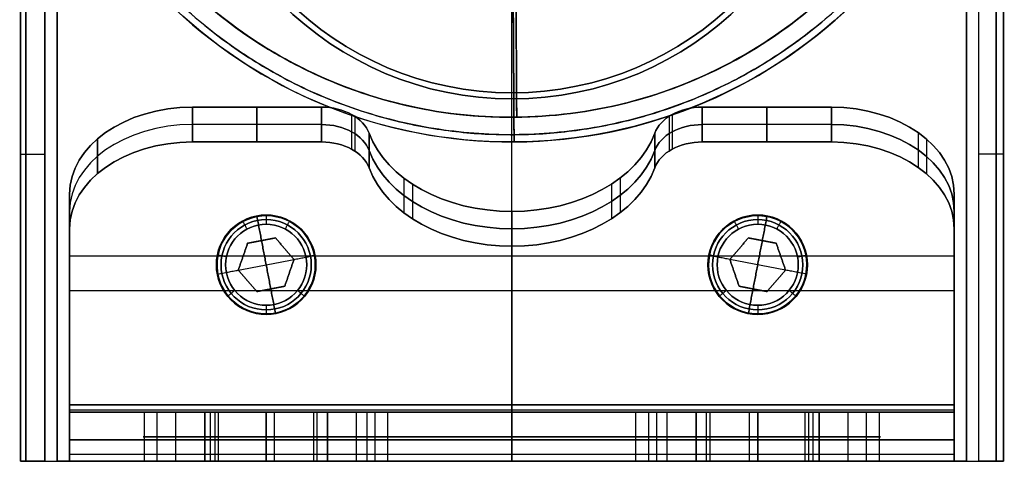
# Model space of a CAD drawing. Header units: millimetres. Extents: x -130 to 129, y 0 to 422.
# Tile 1 of 256: x -20 to 20, y 0 to 18. Entities that reach past the tile are written whole.
import ezdxf

# ---------------------------------------------------------------- set-up
doc = ezdxf.new("R2010")
doc.units = ezdxf.units.MM
doc.layers.add('Capa 01', color=7, linetype='Continuous')
doc.layers.add('NEGRO', color=7, linetype='Continuous', true_color=0x363535)
doc.layers.add('SUJECIÓN', color=7, linetype='Continuous', true_color=0xdadada)

# ---------------------------------------------------------------- blocks, each defined once
blk = doc.blocks.new('DOME 29912')
at = {"layer": 'NEGRO', "extrusion": (0, 0, -1)}
for centre, radius, start, end in [((0, 28, -100), 13.25, 270, 90), ((0, 28, -100), 13.25, 90, 270), ((0.029, 33, -102), 20, 269.6669, 359.6669), ((0.029, 33, -110), 20, 269.6669, 359.6669), ((0.029, 33, -111), 19, 179.6669, 359.6669), ((0.029, 33, -110), 20, 179.6669, 269.6669), ((0, 28, -101), 13, 180.0004, 0.0004), ((0, 28, -100.25), 13, 180.0004, 0.0004), ((10, 8, -100), 2.025, 270, 90), ((10, 8), 2, 79.1486, 259.1486), ((10, 8, -100), 2.025, 90, 270), ((-10, 8), 2, 280.8514, 100.8514), ((-10, 8, -100), 2.025, 270, 90), ((-10, 8, -100), 2.025, 90, 270), ((10, 8), 2, 259.1486, 79.1486), ((10, 8, -0.188), 1.837, 270, 90), ((10, 8, -3), 1.65, 270, 90), ((10, 8, -0.375), 1.65, 270, 90), ((10, 8, -1.688), 1.65, 270, 90), ((10, 8, -0.188), 1.837, 90, 270), ((10, 8, -3), 1.65, 90, 270), ((10, 8, -0.375), 1.65, 90, 270), ((10, 8, -1.688), 1.65, 90, 270), ((-10, 8, -0.188), 1.837, 270, 90), ((-10, 8, -3), 1.65, 270, 90), ((-10, 8, -1.688), 1.65, 270, 90), ((-10, 8, -0.375), 1.65, 270, 90), ((-10, 8), 2, 100.8514, 280.8514), ((-10, 8, -0.188), 1.837, 90, 270), ((-10, 8, -0.375), 1.65, 90, 270), ((-10, 8, -3), 1.65, 90, 270), ((-10, 8, -1.688), 1.65, 90, 270)]:
    blk.add_arc(centre, radius, start, end, dxfattribs=at)
at = {"layer": 'NEGRO'}
for centre, radius, start, end in [((0, 28, 99.5), 13.25, 90, 270), ((0, 28, 99.75), 13.25, 90, 270), ((0, 28, 99.5), 13.25, 270, 90), ((0, 28, 99.75), 13.25, 270, 90), ((-0.029, 33, 106), 20, 180.3331, 270.3331), ((-0.029, 33, 101), 19, 180.3331, 270.3331), ((-0.029, 33, 101), 19, 270.3331, 0.3331), ((-0.029, 33, 102), 20, 270.3331, 0.3331), ((-0.029, 33, 106), 20, 270.3331, 0.3331), ((0, 28, 99.5), 13, 179.9996, 359.9996), ((-10, 8), 2.025, 90, 270), ((-10, 8), 2.025, 270, 90), ((10, 8), 2.025, 90, 270), ((10, 8), 2.025, 270, 90), ((-10, 8, 100), 2, 100.8514, 280.8514), ((-10, 8, 99.812), 1.837, 90, 270), ((-10, 8, 99.625), 1.65, 90, 270), ((-10, 8, 97), 1.65, 90, 270), ((-10, 8, 98.312), 1.65, 90, 270), ((-10, 8, 100), 2, 280.8514, 100.8514), ((-10, 8, 99.812), 1.837, 270, 90), ((-10, 8, 97), 1.65, 270, 90), ((-10, 8, 99.625), 1.65, 270, 90), ((-10, 8, 98.312), 1.65, 270, 90), ((10, 8, 100), 2, 79.1486, 259.1486), ((10, 8, 99.812), 1.837, 90, 270), ((10, 8, 97), 1.65, 90, 270), ((10, 8, 99.625), 1.65, 90, 270), ((10, 8, 98.312), 1.65, 90, 270), ((10, 8, 100), 2, 259.1486, 79.1486), ((10, 8, 99.812), 1.837, 270, 90), ((10, 8, 97), 1.65, 270, 90), ((10, 8, 99.625), 1.65, 270, 90), ((10, 8, 98.312), 1.65, 270, 90)]:
    blk.add_arc(centre, radius, start, end, dxfattribs=at)
at = {"layer": 'NEGRO', "extrusion": (-0.999983, -0.005814, -1.86929e-27)}
blk.add_arc((-14, 102, -0.163), 1, 270, 0, dxfattribs=at)
at = {"layer": 'NEGRO', "extrusion": (0, -1, 0)}
for centre, start, end in [((-19, 1, -12.5), 180, 270), ((19, 99, -12.5), 0, 90)]:
    blk.add_arc(centre, 1, start, end, dxfattribs=at)
at = {"layer": 'NEGRO', "extrusion": (0, 1, 0)}
for centre, start, end in [((19, 99, 12.5), 360, 90), ((-19, 1, 12.5), 180, 270), ((19, 1), 270, 0), ((19, 99), 0, 90), ((-19, 1), 180, 270), ((-19, 99), 90, 180)]:
    blk.add_arc(centre, 1, start, end, dxfattribs=at)
at = {"layer": 'NEGRO'}
for points in [[(0.081, 14, 111), (-0.68, 144.898, 111)], [(0.195, 14.007, 110), (-0.555, 142.999, 110)], [(0, 0), (0, 43.5)], [(0, 0, 3), (0, 43.5, 3)], [(-20, 0, 99), (-20, 25, 99)], [(-20, 25, 1), (-20, 0, 1)], [(-20, 0, 50), (-20, 25, 50)], [(-19.773, 25, 0.366), (-19.773, 0, 0.366)], [(-19.773, 0, 99.634), (-19.773, 25, 99.634)], [(-19, 25), (-19, 0)], [(-19, 0, 100), (-19, 25, 100)], [(-18.5, 0, 100), (-18.5, 25, 100)], [(-18.5, 25), (-18.5, 0)], [(-18.5, 0, 50), (-18.5, 25, 50)], [(-18.5, 0, 97), (-18.5, 25, 97)], [(-18.5, 0, 100), (-18.5, 25, 100)], [(-18.5, 0, 98.5), (-18.5, 25, 98.5)], [(-18.5, 25, 3), (-18.5, 0, 3)], [(-18.5, 25), (-18.5, 0)], [(-18.5, 25, 1.5), (-18.5, 0, 1.5)], [(18.5, 0, 100), (18.5, 25, 100)], [(18.5, 25), (18.5, 0)], [(18.5, 0, 50), (18.5, 25, 50)], [(18.5, 25, 97), (18.5, 0, 97)], [(18.5, 25, 100), (18.5, 0, 100)], [(18.5, 25, 98.5), (18.5, 0, 98.5)], [(18.5, 0, 3), (18.5, 25, 3)], [(18.5, 0), (18.5, 25)], [(18.5, 0, 1.5), (18.5, 25, 1.5)], [(19, 0), (19, 25)], [(19, 0, 100), (19, 25, 100)], [(19.707, 0, 0.293), (19.707, 25, 0.293)], [(19.707, 25, 99.707), (19.707, 0, 99.707)], [(20, 0, 99), (20, 25, 99)], [(20, 25, 1), (20, 0, 1)], [(20, 0, 50), (20, 25, 50)], [(0.137, 24.002, 102), (0.195, 14.007, 102)], [(0.035, 22, 101), (0.081, 14, 101)], [(0, 15, 101), (0, 21.5, 101)], [(0, 15, 99.5), (0, 20.5, 99.5)], [(0, 0, 97), (0, 20.4, 97)], [(0, 14.75, 99.5), (0, 19.4, 99.5)], [(-11.375, 17.76, 110), (-11.375, 17.76, 102)], [(-8.247, 17.951, 101), (-8.247, 17.951, 99.5)], [(-6.246, 16.315, 99.5), (-6.246, 16.315, 100)], [(6.246, 16.315, 99.5), (6.246, 16.315, 100)], [(2.536, 15.25, 101), (2.536, 15.25, 99.5)], [(5.53, 14.831, 110), (5.53, 14.831, 102)], [(0, 14.75, 100), (0, 14.75, 99.5)], [(0, 0, 100), (0, 14.75, 100)], [(-3.624, 14.343, 110), (-3.624, 14.343, 102)], [(0.087, 13, 102), (0.087, 13, 110)], [(-20, 12.5, 1), (-20, 12.5, 99)], [(-18.5, 12.5), (-18.5, 12.5, 100)], [(-18.5, 12.5, 97), (-18.5, 12.5, 100)], [(-18.5, 12.5, 3), (-18.5, 12.5)], [(18.5, 12.5), (18.5, 12.5, 100)], [(18.5, 12.5, 97), (18.5, 12.5, 100)], [(18.5, 12.5, 3), (18.5, 12.5)], [(20, 12.5, 1), (20, 12.5, 99)], [(-10, 10.025, 100), (-10, 9.65, 99.625)], [(-10, 10.025), (-10, 9.65, 0.375)], [(10, 10.025, 100), (10, 9.65, 99.625)], [(10, 10.025), (10, 9.65, 0.375)], [(-10.778, 9.455, 99.625), (-10.955, 9.786, 100)], [(-10.778, 9.455, 0.375), (-10.955, 9.786)], [(-10.188, 8.982), (-10.377, 9.964)], [(-10.377, 9.964, 100), (-10.188, 8.982, 100)], [(-10, 9.65, 99.625), (-10, 9.65, 97)], [(-10, 9.65, 0.375), (-10, 9.65, 3)], [(-9.222, 9.455, 99.625), (-9.045, 9.786, 100)], [(-9.222, 9.455, 0.375), (-9.045, 9.786)], [(9.222, 9.455, 99.625), (9.045, 9.786, 100)], [(9.222, 9.455, 0.375), (9.045, 9.786)], [(10, 9.65, 99.625), (10, 9.65, 97)], [(10, 9.65, 0.375), (10, 9.65, 3)], [(10.188, 8.982, 100), (10.377, 9.964, 100)], [(10.377, 9.964), (10.188, 8.982)], [(10.778, 9.455, 99.625), (10.955, 9.786, 100)], [(10.778, 9.455, 0.375), (10.955, 9.786)], [(-10.778, 9.455, 97), (-10.778, 9.455, 99.625)], [(-10.778, 9.455, 3), (-10.778, 9.455, 0.375)], [(-9.222, 9.455, 97), (-9.222, 9.455, 99.625)], [(-9.222, 9.455, 3), (-9.222, 9.455, 0.375)], [(9.222, 9.455, 97), (9.222, 9.455, 99.625)], [(9.222, 9.455, 3), (9.222, 9.455, 0.375)], [(10.778, 9.455, 97), (10.778, 9.455, 99.625)], [(10.778, 9.455, 3), (10.778, 9.455, 0.375)], [(-10.755, 8.873), (-11.134, 7.783)], [(-11.134, 7.783, 1.5), (-10.755, 8.873, 1.5)], [(-10.755, 8.873, 0.75), (-11.134, 7.783, 0.75)], [(-11.134, 7.783, 100), (-10.755, 8.873, 100)], [(-10.755, 8.873, 98.5), (-11.134, 7.783, 98.5)], [(-11.134, 7.783, 99.25), (-10.755, 8.873, 99.25)], [(-9.621, 9.091), (-10.755, 8.873)], [(-10.755, 8.873, 1.5), (-9.621, 9.091, 1.5)], [(-9.621, 9.091, 0.75), (-10.755, 8.873, 0.75)], [(-10.755, 8.873, 100), (-9.621, 9.091, 100)], [(-9.621, 9.091, 98.5), (-10.755, 8.873, 98.5)], [(-10.755, 8.873, 99.25), (-9.621, 9.091, 99.25)], [(-10.755, 8.873), (-10.755, 8.873, 1.5)], [(-10.755, 8.873, 100), (-10.755, 8.873, 98.5)], [(-10.188, 8.982), (-10.188, 8.982, 1.5)], [(-9.812, 7.018, 1.5), (-10.188, 8.982, 1.5)], [(-10.188, 8.982, 100), (-10.188, 8.982, 98.5)], [(-10.188, 8.982, 98.5), (-9.812, 7.018, 98.5)], [(-8.866, 8.217), (-9.621, 9.091)], [(-9.621, 9.091), (-9.621, 9.091, 1.5)], [(-9.621, 9.091, 1.5), (-8.866, 8.217, 1.5)], [(-8.866, 8.217, 0.75), (-9.621, 9.091, 0.75)], [(-9.621, 9.091, 100), (-9.621, 9.091, 98.5)], [(-9.621, 9.091, 100), (-8.866, 8.217, 100)], [(-8.866, 8.217, 98.5), (-9.621, 9.091, 98.5)], [(-9.621, 9.091, 99.25), (-8.866, 8.217, 99.25)], [(8.866, 8.217, 100), (9.621, 9.091, 100)], [(9.621, 9.091, 98.5), (8.866, 8.217, 98.5)], [(8.866, 8.217, 99.25), (9.621, 9.091, 99.25)], [(9.621, 9.091), (8.866, 8.217)], [(8.866, 8.217, 1.5), (9.621, 9.091, 1.5)], [(9.621, 9.091, 0.75), (8.866, 8.217, 0.75)], [(9.621, 9.091, 100), (9.621, 9.091, 98.5)], [(9.621, 9.091, 100), (10.755, 8.873, 100)], [(10.755, 8.873, 98.5), (9.621, 9.091, 98.5)], [(9.621, 9.091, 99.25), (10.755, 8.873, 99.25)], [(10.755, 8.873), (9.621, 9.091)], [(9.621, 9.091), (9.621, 9.091, 1.5)], [(9.621, 9.091, 1.5), (10.755, 8.873, 1.5)], [(10.755, 8.873, 0.75), (9.621, 9.091, 0.75)], [(9.812, 7.018, 98.5), (10.188, 8.982, 98.5)], [(10.188, 8.982, 1.5), (9.812, 7.018, 1.5)], [(10.188, 8.982, 100), (10.188, 8.982, 98.5)], [(10.188, 8.982), (10.188, 8.982, 1.5)], [(10.755, 8.873, 100), (10.755, 8.873, 98.5)], [(10.755, 8.873, 100), (11.134, 7.783, 100)], [(11.134, 7.783, 98.5), (10.755, 8.873, 98.5)], [(10.755, 8.873, 99.25), (11.134, 7.783, 99.25)], [(11.134, 7.783), (10.755, 8.873)], [(10.755, 8.873), (10.755, 8.873, 1.5)], [(10.755, 8.873, 1.5), (11.134, 7.783, 1.5)], [(11.134, 7.783, 0.75), (10.755, 8.873, 0.75)], [(-9.244, 8.654), (-9.244, 8.654, 1.5)], [(-9.244, 8.654, 100), (-9.244, 8.654, 98.5)], [(9.244, 8.654, 100), (9.244, 8.654, 98.5)], [(9.244, 8.654), (9.244, 8.654, 1.5)], [(-11.618, 8.322, 99.625), (-11.986, 8.395, 100)], [(-11.618, 8.322, 0.375), (-11.986, 8.395)], [(-11.618, 8.322, 97), (-11.618, 8.322, 99.625)], [(-11.618, 8.322, 3), (-11.618, 8.322, 0.375)], [(-11.134, 7.783, 1.5), (-8.866, 8.217, 1.5)], [(-11.134, 7.783, 98.5), (-8.866, 8.217, 98.5)], [(-10.945, 8.328), (-10.945, 8.328, 1.5)], [(-10.945, 8.328, 100), (-10.945, 8.328, 98.5)], [(-9.245, 7.127), (-8.866, 8.217)], [(-8.866, 8.217, 1.5), (-9.245, 7.127, 1.5)], [(-9.245, 7.127, 0.75), (-8.866, 8.217, 0.75)], [(-8.866, 8.217, 100), (-9.245, 7.127, 100)], [(-9.245, 7.127, 98.5), (-8.866, 8.217, 98.5)], [(-8.866, 8.217, 99.25), (-9.245, 7.127, 99.25)], [(-8.866, 8.217), (-8.036, 8.377)], [(-8.866, 8.217, 100), (-8.036, 8.377, 100)], [(-8.866, 8.217, 1.5), (-8.866, 8.217)], [(-8.866, 8.217, 98.5), (-8.866, 8.217, 100)], [(-8.382, 8.322, 99.625), (-8.014, 8.395, 100)], [(-8.382, 8.322, 0.375), (-8.014, 8.395)], [(-8.382, 8.322, 97), (-8.382, 8.322, 99.625)], [(-8.382, 8.322, 3), (-8.382, 8.322, 0.375)], [(8.382, 8.322, 99.625), (8.014, 8.395, 100)], [(8.382, 8.322, 0.375), (8.014, 8.395)], [(8.866, 8.217, 100), (8.036, 8.377, 100)], [(8.866, 8.217), (8.036, 8.377)], [(8.382, 8.322, 97), (8.382, 8.322, 99.625)], [(8.382, 8.322, 3), (8.382, 8.322, 0.375)], [(8.866, 8.217, 98.5), (8.866, 8.217, 100)], [(9.245, 7.127, 100), (8.866, 8.217, 100)], [(8.866, 8.217, 98.5), (9.245, 7.127, 98.5)], [(9.245, 7.127, 99.25), (8.866, 8.217, 99.25)], [(11.134, 7.783, 98.5), (8.866, 8.217, 98.5)], [(8.866, 8.217), (9.245, 7.127)], [(9.245, 7.127, 1.5), (8.866, 8.217, 1.5)], [(8.866, 8.217, 1.5), (8.866, 8.217)], [(8.866, 8.217, 0.75), (9.245, 7.127, 0.75)], [(11.134, 7.783, 1.5), (8.866, 8.217, 1.5)], [(10.945, 8.328, 100), (10.945, 8.328, 98.5)], [(10.945, 8.328), (10.945, 8.328, 1.5)], [(11.618, 8.322, 99.625), (11.986, 8.395, 100)], [(11.618, 8.322, 0.375), (11.986, 8.395)], [(11.618, 8.322, 97), (11.618, 8.322, 99.625)], [(11.618, 8.322, 3), (11.618, 8.322, 0.375)], [(-11.964, 7.623), (-11.134, 7.783)], [(-11.964, 7.623, 100), (-11.134, 7.783, 100)], [(-11.134, 7.783), (-11.134, 7.783, 1.5)], [(-11.134, 7.783), (-10.379, 6.909)], [(-10.379, 6.909, 1.5), (-11.134, 7.783, 1.5)], [(-11.134, 7.783, 0.75), (-10.379, 6.909, 0.75)], [(-10.379, 6.909, 100), (-11.134, 7.783, 100)], [(-11.134, 7.783, 100), (-11.134, 7.783, 98.5)], [(-11.134, 7.783, 98.5), (-10.379, 6.909, 98.5)], [(-10.379, 6.909, 99.25), (-11.134, 7.783, 99.25)], [(-9.055, 7.672), (-9.055, 7.672, 1.5)], [(-9.055, 7.672, 100), (-9.055, 7.672, 98.5)], [(9.055, 7.672, 100), (9.055, 7.672, 98.5)], [(9.055, 7.672), (9.055, 7.672, 1.5)], [(11.134, 7.783, 100), (10.379, 6.909, 100)], [(10.379, 6.909, 98.5), (11.134, 7.783, 98.5)], [(11.134, 7.783, 99.25), (10.379, 6.909, 99.25)], [(10.379, 6.909), (11.134, 7.783)], [(11.134, 7.783, 1.5), (10.379, 6.909, 1.5)], [(10.379, 6.909, 0.75), (11.134, 7.783, 0.75)], [(11.134, 7.783, 100), (11.134, 7.783, 98.5)], [(11.964, 7.623, 100), (11.134, 7.783, 100)], [(11.134, 7.783), (11.134, 7.783, 1.5)], [(11.964, 7.623), (11.134, 7.783)], [(-10.756, 7.346), (-10.756, 7.346, 1.5)], [(-10.756, 7.346, 100), (-10.756, 7.346, 98.5)], [(10.756, 7.346, 100), (10.756, 7.346, 98.5)], [(10.756, 7.346), (10.756, 7.346, 1.5)], [(-11.275, 6.953, 99.625), (-11.565, 6.715, 100)], [(-11.275, 6.953, 0.375), (-11.565, 6.715)], [(-11.275, 6.953, 97), (-11.275, 6.953, 99.625)], [(-11.275, 6.953, 3), (-11.275, 6.953, 0.375)], [(-10.379, 6.909), (-9.245, 7.127)], [(-9.245, 7.127, 1.5), (-10.379, 6.909, 1.5)], [(-10.379, 6.909, 0.75), (-9.245, 7.127, 0.75)], [(-9.245, 7.127, 100), (-10.379, 6.909, 100)], [(-10.379, 6.909, 98.5), (-9.245, 7.127, 98.5)], [(-9.245, 7.127, 99.25), (-10.379, 6.909, 99.25)], [(-10.379, 6.909), (-10.379, 6.909, 1.5)], [(-10.379, 6.909, 100), (-10.379, 6.909, 98.5)], [(-9.623, 6.036), (-9.812, 7.018)], [(-9.812, 7.018), (-9.812, 7.018, 1.5)], [(-9.812, 7.018, 100), (-9.623, 6.036, 100)], [(-9.812, 7.018, 100), (-9.812, 7.018, 98.5)], [(-9.245, 7.127), (-9.245, 7.127, 1.5)], [(-9.245, 7.127, 100), (-9.245, 7.127, 98.5)], [(-8.725, 6.953, 97), (-8.725, 6.953, 99.625)], [(-8.725, 6.953, 99.625), (-8.435, 6.715, 100)], [(-8.725, 6.953, 0.375), (-8.435, 6.715)], [(-8.725, 6.953, 3), (-8.725, 6.953, 0.375)], [(8.725, 6.953, 99.625), (8.435, 6.715, 100)], [(8.725, 6.953, 0.375), (8.435, 6.715)], [(8.725, 6.953, 97), (8.725, 6.953, 99.625)], [(8.725, 6.953, 3), (8.725, 6.953, 0.375)], [(10.379, 6.909, 100), (9.245, 7.127, 100)], [(9.245, 7.127, 100), (9.245, 7.127, 98.5)], [(9.245, 7.127, 98.5), (10.379, 6.909, 98.5)], [(10.379, 6.909, 99.25), (9.245, 7.127, 99.25)], [(9.245, 7.127), (9.245, 7.127, 1.5)], [(9.245, 7.127), (10.379, 6.909)], [(10.379, 6.909, 1.5), (9.245, 7.127, 1.5)], [(9.245, 7.127, 0.75), (10.379, 6.909, 0.75)], [(9.623, 6.036, 100), (9.812, 7.018, 100)], [(9.812, 7.018), (9.623, 6.036)], [(9.812, 7.018, 100), (9.812, 7.018, 98.5)], [(9.812, 7.018), (9.812, 7.018, 1.5)], [(10.379, 6.909, 100), (10.379, 6.909, 98.5)], [(10.379, 6.909), (10.379, 6.909, 1.5)], [(11.275, 6.953, 97), (11.275, 6.953, 99.625)], [(11.275, 6.953, 99.625), (11.565, 6.715, 100)], [(11.275, 6.953, 0.375), (11.565, 6.715)], [(11.275, 6.953, 3), (11.275, 6.953, 0.375)], [(-10, 6.35, 97), (-10, 6.35, 99.625)], [(-10, 6.35, 99.625), (-10, 5.975, 100)], [(-10, 6.35, 3), (-10, 6.35, 0.375)], [(-10, 6.35, 0.375), (-10, 5.975)], [(10, 6.35, 97), (10, 6.35, 99.625)], [(10, 6.35, 99.625), (10, 5.975, 100)], [(10, 6.35, 3), (10, 6.35, 0.375)], [(10, 6.35, 0.375), (10, 5.975)], [(-20, 0, 1), (-20, 0, 99)], [(-20, 0, 50), (-18.5, 0, 50)], [(-19.25, 0, 0.032), (-19.25, 0, 99.968)], [(-19, 0, 100), (-18.5, 0, 100)], [(-19, 0), (-18.5, 0)], [(-18.5, 0, 100), (-18.5, 0, 97)], [(-18.5, 0, 97), (-18.5, 0, 3)], [(-18.5, 0, 3), (-18.5, 0)], [(18.5, 0, 97), (-18.5, 0, 97)], [(-18.5, 0, 97), (-18.5, 0, 100)], [(-18.5, 0, 100), (18.5, 0, 100)], [(18.5, 0, 98.5), (-18.5, 0, 98.5)], [(-18.5, 0, 3), (18.5, 0, 3)], [(18.5, 0), (-18.5, 0)], [(-18.5, 0), (-18.5, 0, 3)], [(-18.5, 0, 1.5), (18.5, 0, 1.5)], [(0, 0, 97), (0, 0, 100)], [(0, 0, 3), (0, 0)], [(18.5, 0, 100), (19, 0, 100)], [(18.5, 0), (19, 0)], [(18.5, 0), (18.5, 0, 3)], [(18.5, 0, 3), (18.5, 0, 97)], [(18.5, 0, 97), (18.5, 0, 100)], [(18.5, 0, 50), (20, 0, 50)], [(18.5, 0, 100), (18.5, 0, 97)], [(18.5, 0, 3), (18.5, 0)], [(19.25, 0, 0.032), (19.25, 0, 99.968)], [(20, 0, 1), (20, 0, 99)]]:
    blk.add_open_spline(points, degree=1, dxfattribs=at)
for points, weights in [([(19.678, 33.115, 110.707), (19.907, -6.299, 110.707), (-19.507, -6.528, 110.707), (-19.736, 32.885, 110.707)], [0.816490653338, 0.272163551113, 0.272163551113, 0.816490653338]), ([(-19.736, 32.885, 101.293), (-19.669, 21.341, 101.293), (-11.458, 13.226, 101.293), (0.086, 13.293, 101.293)], [0.816490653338, 0.65706093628, 0.65706093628, 0.816490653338]), ([(0.086, 13.293, 101.293), (11.629, 13.36, 101.293), (19.745, 21.571, 101.293), (19.678, 33.115, 101.293)], [0.816490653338, 0.65706093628, 0.65706093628, 0.816490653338]), ([(0.087, 13, 110), (0.087, 13, 110.586), (0.085, 13.414, 111), (0.081, 14, 111)], [0.478289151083, 0.384897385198, 0.384897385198, 0.478289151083])]:
    blk.add_rational_spline(points, weights, degree=3, dxfattribs=at)
for points, knots in [([(-19.025, 32.889, 102), (-19.021, 32.498, 102), (-19.007, 32.112, 102), (-18.956, 31.351, 102), (-18.913, 30.895, 102), (-18.799, 30.033, 102), (-18.728, 29.607, 102), (-18.599, 28.976, 102), (-18.552, 28.764, 102), (-18.44, 28.298, 102), (-18.258, 27.603, 102), (-18.037, 26.921, 102), (-17.791, 26.248, 102), (-17.709, 26.035, 102), (-17.51, 25.549, 102), (-17.196, 24.826, 102), (-16.778, 24.007, 102), (-16.448, 23.438, 102), (-16.314, 23.211, 102), (-16.252, 23.109, 102), (-16.023, 22.74, 102), (-15.865, 22.498, 102), (-15.05, 21.308, 102), (-14.33, 20.432, 102), (-12.59, 18.692, 102), (-11.616, 17.882, 102), (-8.283, 15.685, 102), (-5.616, 14.597, 102), (0.238, 13.779, 102), (3.366, 14.059, 102), (7.656, 15.56, 102), (9.008, 16.228, 102), (11.521, 17.846, 102), (12.629, 18.757, 102), (14.636, 20.834, 102), (15.455, 21.912, 102), (16.861, 24.201, 102), (17.391, 25.312, 102), (18.257, 27.687, 102), (18.528, 28.759, 102), (18.763, 30.173, 102), (18.805, 30.474, 102), (18.868, 31.004, 102), (18.894, 31.27, 102), (18.956, 32.068, 102), (18.974, 32.606, 102), (18.971, 33.11, 102)], [0, 0, 0, 0, 0.03125, 0.03125, 0.0625, 0.0625, 0.09375, 0.09375, 0.109375, 0.109375, 0.125, 0.15625, 0.15625, 0.171875, 0.171875, 0.1875, 0.21875, 0.226563, 0.226563, 0.234375, 0.234375, 0.25, 0.25, 0.3125, 0.3125, 0.375, 0.375, 0.5, 0.5, 0.625, 0.625, 0.6875, 0.6875, 0.75, 0.75, 0.8125, 0.8125, 0.875, 0.875, 0.9375, 0.9375, 0.953125, 0.953125, 0.96875, 0.96875, 1, 1, 1, 1]), ([(-19.025, 32.889, 102), (-19.013, 31.651, 102), (-18.892, 30.298, 102), (-18.173, 27.061, 102), (-17.462, 25.117, 102), (-15.138, 21.262, 102), (-13.515, 19.353, 102), (-9.236, 16.167, 102), (-6.577, 14.912, 102), (-0.67, 13.774, 102), (2.543, 13.918, 102), (8.516, 15.745, 102), (11.224, 17.411, 102), (15.408, 21.54, 102), (16.876, 23.963, 102), (18.655, 28.718, 102), (18.983, 31.021, 102), (18.971, 33.11, 102)], [0.0270628, 0.0270628, 0.0270628, 0.0270628, 0.12292, 0.12292, 0.24584, 0.24584, 0.3687601, 0.3687601, 0.4916801, 0.4916801, 0.6146001, 0.6146001, 0.7375201, 0.7375201, 0.8604402, 0.8604402, 0.9833602, 0.9833602, 0.9833602, 0.9833602]), ([(18.971, 33.11, 110), (18.983, 31.021, 110), (18.655, 28.718, 110), (16.876, 23.963, 110), (15.408, 21.54, 110), (11.224, 17.411, 110), (8.516, 15.745, 110), (2.543, 13.918, 110), (-0.67, 13.774, 110), (-6.577, 14.912, 110), (-9.236, 16.167, 110), (-13.515, 19.353, 110), (-15.139, 21.262, 110), (-17.463, 25.117, 110), (-18.173, 27.061, 110), (-18.892, 30.298, 110), (-19.013, 31.651, 110), (-19.025, 32.889, 110)], [-0.9833602, -0.9833602, -0.9833602, -0.9833602, -0.8604402, -0.8604402, -0.7375201, -0.7375201, -0.6146001, -0.6146001, -0.4916801, -0.4916801, -0.3687601, -0.3687601, -0.24584, -0.24584, -0.12292, -0.12292, -0.0270628, -0.0270628, -0.0270628, -0.0270628]), ([(-19.025, 32.889, 106), (-19.013, 31.651, 106), (-18.892, 30.298, 106), (-18.173, 27.061, 106), (-17.463, 25.117, 106), (-15.139, 21.262, 106), (-13.515, 19.353, 106), (-9.236, 16.167, 106), (-6.577, 14.912, 106), (-0.67, 13.774, 106), (2.543, 13.918, 106), (8.516, 15.745, 106), (11.224, 17.411, 106), (15.408, 21.54, 106), (16.876, 23.963, 106), (18.655, 28.718, 106), (18.983, 31.021, 106), (18.971, 33.11, 106)], [0.0270628, 0.0270628, 0.0270628, 0.0270628, 0.12292, 0.12292, 0.24584, 0.24584, 0.3687601, 0.3687601, 0.4916801, 0.4916801, 0.6146001, 0.6146001, 0.7375201, 0.7375201, 0.8604402, 0.8604402, 0.9833602, 0.9833602, 0.9833602, 0.9833602])]:
    blk.add_open_spline(points, degree=3, knots=knots, dxfattribs=at)
at = {"layer": 'SUJECIÓN', "extrusion": (1.05512e-10, 0.707107, -0.707107)}
blk.add_arc((13, 72.428, -57.043), 5, 360, 90, dxfattribs=at)
at = {"layer": 'SUJECIÓN', "extrusion": (-7.85046e-17, 0.707107, 0.707107)}
for centre, radius, start, end in [((13, -1.718, 13.667), 5, 270, 0), ((-7.746, -4.718, 13.667), 2, 270, 345.5225), ((-13, -1.718, 13.667), 5, 180, 270), ((13, -1.718, 11.667), 5, 270, 0), ((13, -1.718, 11.667), 5, 270, 0), ((-7.746, -4.718, 11.667), 2, 270, 345.5225), ((-7.746, -4.718, 11.667), 2, 270, 345.5225), ((-13, -1.718, 11.667), 5, 180, 270), ((-13, -1.718, 11.667), 5, 180, 270), ((0, -6.718, 11.667), 6, 90, 165.5225)]:
    blk.add_arc(centre, radius, start, end, dxfattribs=at)
at = {"layer": 'SUJECIÓN', "extrusion": (-1.17757e-16, -0.707107, 0.707107)}
for centre, radius, start, end in [((-13, 72.428, 57.043), 5, 90, 180), ((7.746, 75.428, 57.043), 2, 90, 165.5225), ((13, 72.428, 57.043), 5, 0, 90)]:
    blk.add_arc(centre, radius, start, end, dxfattribs=at)
at = {"layer": 'SUJECIÓN', "extrusion": (-7.85046e-17, -0.707107, -0.707107)}
for centre, radius, start, end in [((-13, -1.718, -13.667), 5, 180, 270), ((-7.746, -4.718, -13.667), 2, 270, 345.5225), ((13, -1.718, -13.667), 5, 270, 0), ((0, -6.718, -13.667), 6, 90, 165.5225), ((0, -6.718, -13.667), 6, 90, 165.5225), ((0, -6.718, -11.667), 6, 90, 165.5225)]:
    blk.add_arc(centre, radius, start, end, dxfattribs=at)
at = {"layer": 'SUJECIÓN', "extrusion": (-1.17757e-16, 0.707107, -0.707107)}
for centre, radius, start, end in [((7.746, 75.428, -57.043), 2, 90, 165.5225), ((-13, 72.428, -57.043), 5, 90, 180), ((13, 72.428, -59.043), 5, 0, 90), ((13, 72.428, -59.043), 5, 0, 90), ((7.746, 75.428, -59.043), 2, 90, 165.5225), ((7.746, 75.428, -59.043), 2, 90, 165.5225), ((-13, 72.428, -59.043), 5, 90, 180), ((-13, 72.428, -59.043), 5, 90, 180)]:
    blk.add_arc(centre, radius, start, end, dxfattribs=at)
at = {"layer": 'SUJECIÓN', "extrusion": (-3.30441e-16, 0.707107, 0.707107)}
blk.add_arc((7.746, -4.718, 13.667), 2, 194.4775, 270, dxfattribs=at)
at = {"layer": 'SUJECIÓN', "extrusion": (-1.33083e-16, -0.707107, 0.707107)}
blk.add_arc((-7.746, 75.428, 57.043), 2, 14.4775, 90, dxfattribs=at)
at = {"layer": 'SUJECIÓN', "extrusion": (-1.33083e-16, 0.707107, -0.707107)}
blk.add_arc((-7.746, 75.428, -57.043), 2, 14.4775, 90, dxfattribs=at)
at = {"layer": 'SUJECIÓN', "extrusion": (-3.30441e-16, -0.707107, -0.707107)}
blk.add_arc((7.746, -4.718, -13.667), 2, 194.4775, 270, dxfattribs=at)
at = {"layer": 'SUJECIÓN', "extrusion": (0, -0.707107, 0.707107)}
for centre, radius, start, end in [((-13, 72.428, 58.043), 5, 90, 180), ((-7.746, 75.428, 58.043), 2, 14.4775, 90), ((7.746, 75.428, 58.043), 2, 90, 165.5225), ((13, 72.428, 58.043), 5, 360, 90), ((0, 77.428, 58.043), 6, 194.4775, 345.5225)]:
    blk.add_arc(centre, radius, start, end, dxfattribs=at)
at = {"layer": 'SUJECIÓN', "extrusion": (0, 0.707107, 0.707107)}
blk.add_arc((13, -1.718, 12.667), 5, 270, 360, dxfattribs=at)
at = {"layer": 'SUJECIÓN', "extrusion": (0, -0.707107, -0.707107)}
for centre, radius, start, end in [((-7.746, -4.718, -12.667), 2, 270, 345.5225), ((7.746, -4.718, -12.667), 2, 194.4775, 270), ((13, -1.718, -12.667), 5, 270, 360), ((0, -6.718, -12.667), 6, 90, 165.5225), ((0, -6.718, -12.667), 6, 14.4775, 90)]:
    blk.add_arc(centre, radius, start, end, dxfattribs=at)
at = {"layer": 'SUJECIÓN', "extrusion": (3.57178e-11, -0.707107, 0.707107)}
blk.add_arc((0, 77.428, 57.043), 6, 194.4775, 345.5225, dxfattribs=at)
at = {"layer": 'SUJECIÓN', "extrusion": (1.54507e-11, -0.707107, 0.707107)}
blk.add_arc((0, 77.428, 57.043), 6, 194.4775, 345.5225, dxfattribs=at)
at = {"layer": 'SUJECIÓN', "extrusion": (1.42858e-14, -0.707107, -0.707107)}
blk.add_arc((0, -6.718, -13.667), 6, 14.4775, 90, dxfattribs=at)
at = {"layer": 'SUJECIÓN', "extrusion": (-1.53267e-16, -0.707107, -0.707107)}
blk.add_arc((0, -6.718, -13.667), 6, 14.4775, 90, dxfattribs=at)
at = {"layer": 'SUJECIÓN', "extrusion": (-1.50614e-16, 0.707107, 0.707107)}
blk.add_arc((7.746, -4.718, 11.667), 2, 194.4775, 270, dxfattribs=at)
blk.add_arc((7.746, -4.718, 11.667), 2, 194.4775, 270, dxfattribs=at)
at = {"layer": 'SUJECIÓN', "extrusion": (-3.12256e-16, 0.707107, -0.707107)}
blk.add_arc((-7.746, 75.428, -59.043), 2, 14.4775, 90, dxfattribs=at)
blk.add_arc((-7.746, 75.428, -59.043), 2, 14.4775, 90, dxfattribs=at)
at = {"layer": 'SUJECIÓN', "extrusion": (-1.58815e-16, 0.707107, 0.707107)}
blk.add_arc((0, -6.718, 11.667), 6, 14.4775, 90, dxfattribs=at)
at = {"layer": 'SUJECIÓN', "extrusion": (3.5709e-11, -0.707107, 0.707107)}
blk.add_arc((0, 77.428, 59.043), 6, 194.4775, 345.5225, dxfattribs=at)
at = {"layer": 'SUJECIÓN', "extrusion": (1.51891e-16, 0.707107, -0.707107)}
blk.add_arc((0, 77.428, -59.043), 6, 194.4775, 345.5225, dxfattribs=at)
at = {"layer": 'SUJECIÓN', "extrusion": (-1.58815e-16, -0.707107, -0.707107)}
blk.add_arc((0, -6.718, -11.667), 6, 14.4775, 90, dxfattribs=at)
at = {"layer": 'SUJECIÓN', "extrusion": (1, 0, 0)}
for centre, radius, start, end in [((3, 17.743, -18), 1, 180, 225), ((3, 82.257, -18), 1, 135, 180), ((3, 82.257, -18), 1, 135, 180), ((3, 17.743, -18), 1, 180, 225), ((3, 82.257), 1, 135, 180), ((3, 17.743), 1, 180, 225), ((3, 17.743, -18), 3, 180, 225), ((3, 82.257, -18), 3, 135, 180), ((3, 17.743), 3, 180, 225), ((3, 82.257), 3, 135, 180), ((3, 17.743, 18), 3, 180, 225), ((3, 82.257, 18), 3, 135, 180)]:
    blk.add_arc(centre, radius, start, end, dxfattribs=at)
at = {"layer": 'SUJECIÓN', "extrusion": (-1, 0, 0)}
for centre, radius, start, end in [((-3, 17.743, -18), 1, 315, 0), ((-3, 82.257, -18), 1, 0, 45), ((-3, 82.257, -18), 1, 0, 45), ((-3, 17.743, -18), 1, 315, 0), ((-3, 17.743, 18), 3, 315, 0), ((-3, 82.257, 18), 3, 0, 45), ((-3, 17.743, -18), 3, 315, 0), ((-3, 82.257, -18), 3, 0, 45)]:
    blk.add_arc(centre, radius, start, end, dxfattribs=at)
at = {"layer": 'SUJECIÓN', "extrusion": (0, -1, 0)}
for centre, radius, start, end in [((-12.5, 25, -2), 2.5, 90, 270), ((-12.5, 25, -2), 2.5, 90, 270), ((-10, 72.5, -2), 2.5, 180, 270), ((-10, 77.5, -2), 2.5, 0, 180), ((-10, 72.5, -2), 2.5, 180, 270), ((0, 50, -2), 12.5, 90, 270), ((0, 50, -2), 12.5, 90, 270), ((-10, 77.5, -2), 2.5, 0, 180), ((-10, 72.5, -2), 2.5, 270, 0), ((-10, 72.5, -2), 2.5, 270, 0), ((-7.5, 25, -2), 2.5, 270, 90), ((-7.5, 25, -2), 2.5, 270, 90), ((0, 50, -2), 12.5, 270, 90), ((0, 50, -2), 12.5, 270, 90), ((7.5, 75, -2), 2.5, 90, 270), ((7.5, 75, -2), 2.5, 90, 270), ((10, 22.5, -2), 2.5, 180, 270), ((10, 27.5, -2), 2.5, 0, 180), ((10, 22.5, -2), 2.5, 180, 270), ((10, 27.5, -2), 2.5, 0, 180), ((10, 22.5, -2), 2.5, 270, 0), ((10, 22.5, -2), 2.5, 270, 0), ((12.5, 75, -2), 2.5, 270, 90), ((12.5, 75, -2), 2.5, 270, 90), ((-12.5, 25), 2.5, 90, 270), ((0, 50), 12.5, 90, 270), ((0, 50), 12.5, 270, 90), ((10, 27.5), 2.5, 0, 180), ((12.5, 75), 2.5, 270, 90), ((-10, 72.5), 2.5, 180, 270), ((-10, 77.5), 2.5, 0, 180), ((-10, 72.5), 2.5, 270, 0), ((-7.5, 25), 2.5, 270, 90), ((7.5, 75), 2.5, 90, 270), ((10, 22.5), 2.5, 180, 270), ((10, 22.5), 2.5, 270, 0)]:
    blk.add_arc(centre, radius, start, end, dxfattribs=at)
at = {"layer": 'SUJECIÓN', "extrusion": (0, 1, 0)}
for centre, radius, start, end in [((12.5, 25, 1), 2.5, 270, 90), ((0, 50, 1), 12.5, 270, 90), ((10, 72.5, 1), 2.5, 270, 0), ((10, 77.5, 1), 2.5, 0, 180), ((10, 72.5, 1), 2.5, 180, 270), ((7.5, 25, 1), 2.5, 90, 270), ((0, 50, 1), 12.5, 90, 270), ((-7.5, 75, 1), 2.5, 270, 90), ((-10, 22.5, 1), 2.5, 270, 0), ((-10, 27.5, 1), 2.5, 0, 180), ((-10, 22.5, 1), 2.5, 180, 270), ((-12.5, 75, 1), 2.5, 90, 270), ((10, 72.5), 2.5, 270, 0), ((0, 50), 12.5, 270, 90), ((10, 72.5), 2.5, 180, 270), ((0, 50), 12.5, 90, 270), ((12.5, 25), 2.5, 270, 90), ((10, 77.5), 2.5, 0, 180), ((7.5, 25), 2.5, 90, 270), ((-7.5, 75), 2.5, 270, 90), ((-10, 22.5), 2.5, 270, 0), ((-10, 27.5), 2.5, 0, 180), ((-10, 22.5), 2.5, 180, 270), ((-12.5, 75), 2.5, 90, 270)]:
    blk.add_arc(centre, radius, start, end, dxfattribs=at)
at = {"layer": 'SUJECIÓN'}
for points in [[(-7.746, 14.414, 95.086), (-13, 14.414, 95.086)], [(-13, 14.414, 95.086), (-13, 13, 96.5)], [(-13, 14.414, 95.086), (-7.746, 14.414, 95.086)], [(-7.746, 14.414, 4.914), (-13, 14.414, 4.914)], [(-13, 13, 3.5), (-13, 14.414, 4.914)], [(-13, 14.414, 4.914), (-7.746, 14.414, 4.914)], [(-13, 13, 96.5), (-13, 14.414, 95.086)], [(-13, 14.414, 4.914), (-13, 13, 3.5)], [(-10.373, 13, 96.5), (-10.373, 14.414, 95.086)], [(-10.373, 14.414, 4.914), (-10.373, 13, 3.5)], [(-7.746, 13, 96.5), (-7.746, 14.414, 95.086)], [(-7.746, 14.414, 4.914), (-7.746, 13, 3.5)], [(-7.746, 14.414, 95.086), (-7.746, 13, 96.5)], [(-7.746, 13, 3.5), (-7.746, 14.414, 4.914)], [(-6.521, 14.118, 5.21), (-6.521, 12.704, 3.796)], [(-6.395, 14.043, 94.715), (-6.395, 12.629, 96.129)], [(6.395, 14.043, 94.715), (6.395, 12.629, 96.129)], [(6.521, 14.118, 5.21), (6.521, 12.704, 3.796)], [(13, 14.414, 95.086), (7.746, 14.414, 95.086)], [(7.746, 14.414, 95.086), (7.746, 13, 96.5)], [(7.746, 13, 3.5), (7.746, 14.414, 4.914)], [(7.746, 14.414, 4.914), (13, 14.414, 4.914)], [(7.746, 14.414, 95.086), (13, 14.414, 95.086)], [(13, 14.414, 4.914), (7.746, 14.414, 4.914)], [(7.746, 13, 96.5), (7.746, 14.414, 95.086)], [(7.746, 14.414, 4.914), (7.746, 13, 3.5)], [(10.373, 13, 96.5), (10.373, 14.414, 95.086)], [(10.373, 14.414, 4.914), (10.373, 13, 3.5)], [(13, 13, 96.5), (13, 14.414, 95.086)], [(13, 14.414, 4.914), (13, 13, 3.5)], [(13, 14.414, 95.086), (13, 13, 96.5)], [(13, 13, 3.5), (13, 14.414, 4.914)], [(-7.746, 13.707, 95.793), (-13, 13.707, 95.793)], [(-7.746, 13.707, 4.207), (-13, 13.707, 4.207)], [(13, 13.707, 95.793), (7.746, 13.707, 95.793)], [(13, 13.707, 4.207), (7.746, 13.707, 4.207)], [(-5.809, 13.354, 5.975), (-5.809, 11.939, 4.561)], [(-5.809, 11.939, 95.439), (-5.809, 13.354, 94.025)], [(-5.809, 11.939, 95.439), (-5.809, 13.354, 94.025)], [(-5.809, 13.354, 5.975), (-5.809, 11.939, 4.561)], [(5.809, 11.939, 4.561), (5.809, 13.354, 5.975)], [(5.809, 13.354, 94.025), (5.809, 11.939, 95.439)], [(5.809, 13.354, 94.025), (5.809, 11.939, 95.439)], [(5.809, 11.939, 4.561), (5.809, 13.354, 5.975)], [(16.536, 13.379, 5.95), (16.536, 11.964, 4.536)], [(-16.865, 13.122, 93.793), (-16.865, 11.707, 95.207)], [(-16.865, 11.707, 4.793), (-16.865, 13.122, 6.207)], [(-13, 13, 96.5), (-7.746, 13, 96.5)], [(-13, 13, 96.5), (-7.746, 13, 96.5)], [(-7.746, 13, 3.5), (-13, 13, 3.5)], [(-7.746, 13, 3.5), (-13, 13, 3.5)], [(7.746, 13, 96.5), (13, 13, 96.5)], [(13, 13, 3.5), (7.746, 13, 3.5)], [(7.746, 13, 96.5), (13, 13, 96.5)], [(13, 13, 3.5), (7.746, 13, 3.5)], [(16.865, 13.122, 93.793), (16.865, 11.707, 95.207)], [(-4.402, 11.532, 92.203), (-4.402, 10.117, 93.617)], [(-4.052, 11.285, 8.043), (-4.052, 9.871, 6.629)], [(4.052, 11.285, 8.043), (4.052, 9.871, 6.629)], [(4.402, 11.532, 92.203), (4.402, 10.117, 93.617)], [(-18, 2.293, 17.036), (-18, 10.879, 8.45)], [(-18, 10.879, 8.45), (-18, 9.464, 7.036)], [(-18, 2.293, 82.964), (-18, 10.879, 91.55)], [(-18, 10.879, 8.45), (-18, 2.293, 17.036)], [(-18, 10.879, 91.55), (-18, 2.293, 82.964)], [(-18, 9.464, 92.964), (-18, 10.879, 91.55)], [(-18, 10.879, 91.55), (-18, 9.464, 92.964)], [(-18, 9.464, 7.036), (-18, 10.879, 8.45)], [(18, 2.293, 82.964), (18, 10.879, 91.55)], [(18, 10.879, 91.55), (18, 9.464, 92.964)], [(18, 10.879, 91.55), (18, 2.293, 82.964)], [(18, 2.293, 17.036), (18, 10.879, 8.45)], [(18, 10.879, 8.45), (18, 9.464, 7.036)], [(18, 2.293, 17.036), (18, 10.879, 8.45)], [(18, 9.464, 92.964), (18, 10.879, 91.55)], [(18, 10.879, 8.45), (18, 9.464, 7.036)], [(0, 8.757, 7.743), (0, 10.172, 9.157)], [(0, 10.172, 90.843), (0, 2.293, 82.964)], [(0, 2.293, 17.036), (0, 10.172, 9.157)], [(0, 10.172, 9.157), (0, 8.757, 7.743)], [(0, 10.172, 90.843), (0, 8.757, 92.257)], [(-18, 9.464, 7.036), (-18, 0.879, 15.621)], [(-18, 0.879, 84.379), (-18, 9.464, 92.964)], [(-18, 9.464, 7.036), (-18, 0.879, 15.621)], [(-18, 0.879, 84.379), (-18, 9.464, 92.964)], [(18, 9.464, 92.964), (18, 0.879, 84.379)], [(18, 9.464, 92.964), (18, 0.879, 84.379)], [(18, 0.879, 15.621), (18, 9.464, 7.036)], [(18, 9.464, 7.036), (18, 0.879, 15.621)], [(0, 8.757, 92.257), (0, 0.879, 84.379)], [(0, 0.879, 15.621), (0, 8.757, 7.743)], [(18, 8.354, 89.025), (-18, 8.354, 89.025)], [(18, 8.354, 10.975), (-18, 8.354, 10.975)], [(-18, 4.464, 12.036), (-18, 7.293, 12.036)], [(-18, 4.464, 87.964), (-18, 7.293, 87.964)], [(18, 7.293, 87.964), (18, 4.464, 87.964)], [(18, 4.464, 12.036), (18, 7.293, 12.036)], [(18, 6.939, 90.439), (-18, 6.939, 90.439)], [(18, 6.939, 9.561), (-18, 6.939, 9.561)], [(-18, 5.879, 13.45), (-18, 5.879, 10.621)], [(-18, 5.879, 89.379), (-18, 5.879, 86.55)], [(18, 5.879, 89.379), (18, 5.879, 86.55)], [(18, 5.879, 13.45), (18, 5.879, 10.621)], [(-18, 2.293, 17.036), (-18, 0.879, 15.621)], [(-18, 0.879, 15.621), (-18, 2.293, 17.036)], [(-18, 0.879, 84.379), (-18, 2.293, 82.964)], [(18, 2.293, 82.964), (-18, 2.293, 82.964)], [(18, 2.293, 82.964), (-18, 2.293, 82.964)], [(-18, 2.293, 17.036), (18, 2.293, 17.036)], [(-18, 2.293, 17.036), (18, 2.293, 17.036)], [(-18, 2.293, 82.964), (-18, 0.879, 84.379)], [(-18, 2.096, 82.685), (18, 2.096, 82.685)], [(-18, 2.096, 17.315), (18, 2.096, 17.315)], [(18, 0.879, 15.621), (18, 2.293, 17.036)], [(18, 2.293, 82.964), (18, 0.879, 84.379)], [(18, 0.879, 84.379), (18, 2.293, 82.964)], [(18, 0.879, 15.621), (18, 2.293, 17.036)], [(-18, 0, 17.743), (-18, 2, 17.743)], [(-18, 2, 82.257), (-18, 0, 82.257)], [(-18, 0, 82.257), (-18, 2, 82.257)], [(-18, 2, 82.257), (-18, 2, 17.743)], [(-18, 2, 17.743), (-18, 0, 17.743)], [(-18, 0, 50), (-18, 2, 50)], [(-18, 2, 82.257), (18, 2, 82.257)], [(18, 2, 17.743), (-18, 2, 17.743)], [(-18, 2, 17.743), (-18, 2, 82.257)], [(-18, 2, 82.257), (18, 2, 82.257)], [(-12.5, 2, 50), (-18, 2, 50)], [(18, 2, 17.743), (-18, 2, 17.743)], [(-18, 0.196, 16.676), (-18, 1.933, 16.676)], [(-18, 0.196, 83.324), (-18, 1.933, 83.324)], [(-14.952, 0, 25.488), (-14.952, 2, 25.488)], [(-14.433, 0, 23.414), (-14.433, 2, 23.414)], [(-13.678, 0, 27.205), (-13.678, 2, 27.205)], [(-12.5, 0, 72.5), (-12.5, 2, 72.5)], [(-12.5, 2, 77.5), (-12.5, 2, 72.5)], [(-12.5, 2, 22.5), (-7.5, 2, 22.5)], [(-7.5, 2, 27.5), (-12.5, 2, 27.5)], [(-12.5, 0, 27.5), (-12.5, 2, 27.5)], [(-12.5, 2, 22.5), (-12.5, 0, 22.5)], [(-12.5, 0, 22.5), (-12.5, 2, 22.5)], [(-12.5, 2, 22.5), (-7.5, 2, 22.5)], [(-7.5, 2, 27.5), (-12.5, 2, 27.5)], [(-12.5, 2, 27.5), (-12.5, 0, 27.5)], [(-12.5, 2, 77.5), (-12.5, 0, 77.5)], [(-12.5, 0, 77.5), (-12.5, 2, 77.5)], [(-12.5, 2, 77.5), (-12.5, 2, 72.5)], [(-12.5, 2, 72.5), (-12.5, 0, 72.5)], [(-12.5, 0, 75), (-12.5, 2, 75)], [(-12.26, 0, 52.439), (-12.26, 2, 52.439)], [(-12.079, 0, 78.889), (-12.079, 2, 78.889)], [(-11.933, 0, 70.914), (-11.933, 2, 70.914)], [(-10, 2, 70), (-10, 0, 70)], [(-10, 2, 22.5), (-10, 0, 22.5)], [(-10, 0, 27.5), (-10, 2, 27.5)], [(-10, 0, 80), (-10, 2, 80)], [(-10, 0, 70), (-10, 2, 70)], [(-9.663, 0, 42.07), (-9.663, 2, 42.07)], [(-8.067, 0, 70.914), (-8.067, 2, 70.914)], [(-7.921, 0, 78.889), (-7.921, 2, 78.889)], [(-7.5, 2, 72.5), (-7.5, 2, 77.5)], [(-7.5, 2, 22.5), (-7.5, 0, 22.5)], [(-7.5, 0, 22.5), (-7.5, 2, 22.5)], [(-7.5, 2, 27.5), (-7.5, 0, 27.5)], [(-7.5, 0, 27.5), (-7.5, 2, 27.5)], [(-7.5, 0, 77.5), (-7.5, 2, 77.5)], [(-7.5, 2, 72.5), (-7.5, 0, 72.5)], [(-7.5, 0, 72.5), (-7.5, 2, 72.5)], [(-7.5, 2, 72.5), (-7.5, 2, 77.5)], [(-7.5, 2, 77.5), (-7.5, 0, 77.5)], [(-7.5, 0, 75), (-7.5, 2, 75)], [(-6.322, 0, 27.205), (-6.322, 2, 27.205)], [(-5.892, 0, 61.024), (-5.892, 2, 61.024)], [(-5.567, 0, 23.414), (-5.567, 2, 23.414)], [(-5.048, 0, 25.488), (-5.048, 2, 25.488)], [(0, 0, 37.5), (0, 2, 37.5)], [(0, 2, 62.5), (0, 0, 62.5)], [(0, 2, 82.257), (0, 2, 62.5)], [(0, 2, 37.5), (0, 2, 17.743)], [(0, 0, 62.5), (0, 2, 62.5)], [(0, 2, 37.5), (0, 0, 37.5)], [(5.048, 0, 75.488), (5.048, 2, 75.488)], [(5.567, 0, 73.414), (5.567, 2, 73.414)], [(5.892, 0, 61.024), (5.892, 2, 61.024)], [(6.322, 0, 77.205), (6.322, 2, 77.205)], [(7.5, 0, 22.5), (7.5, 2, 22.5)], [(7.5, 2, 27.5), (7.5, 2, 22.5)], [(12.5, 2, 77.5), (7.5, 2, 77.5)], [(7.5, 2, 72.5), (12.5, 2, 72.5)], [(12.5, 2, 77.5), (7.5, 2, 77.5)], [(7.5, 2, 77.5), (7.5, 0, 77.5)], [(7.5, 0, 77.5), (7.5, 2, 77.5)], [(7.5, 2, 72.5), (7.5, 0, 72.5)], [(7.5, 0, 72.5), (7.5, 2, 72.5)], [(7.5, 2, 72.5), (12.5, 2, 72.5)], [(7.5, 2, 27.5), (7.5, 0, 27.5)], [(7.5, 0, 27.5), (7.5, 2, 27.5)], [(7.5, 2, 27.5), (7.5, 2, 22.5)], [(7.5, 2, 22.5), (7.5, 0, 22.5)], [(7.5, 0, 25), (7.5, 2, 25)], [(7.921, 0, 28.889), (7.921, 2, 28.889)], [(8.067, 0, 20.914), (8.067, 2, 20.914)], [(9.663, 0, 42.07), (9.663, 2, 42.07)], [(10, 2, 20), (10, 0, 20)], [(10, 0, 77.5), (10, 2, 77.5)], [(10, 2, 72.5), (10, 0, 72.5)], [(10, 0, 20), (10, 2, 20)], [(10, 0, 30), (10, 2, 30)], [(11.933, 0, 20.914), (11.933, 2, 20.914)], [(12.079, 0, 28.889), (12.079, 2, 28.889)], [(12.26, 0, 52.439), (12.26, 2, 52.439)], [(12.5, 2, 22.5), (12.5, 2, 27.5)], [(18, 2, 50), (12.5, 2, 50)], [(12.5, 0, 72.5), (12.5, 2, 72.5)], [(12.5, 2, 77.5), (12.5, 0, 77.5)], [(12.5, 0, 77.5), (12.5, 2, 77.5)], [(12.5, 2, 72.5), (12.5, 0, 72.5)], [(12.5, 2, 22.5), (12.5, 0, 22.5)], [(12.5, 0, 22.5), (12.5, 2, 22.5)], [(12.5, 2, 22.5), (12.5, 2, 27.5)], [(12.5, 2, 27.5), (12.5, 0, 27.5)], [(12.5, 0, 25), (12.5, 2, 25)], [(12.5, 0, 27.5), (12.5, 2, 27.5)], [(13.678, 0, 77.205), (13.678, 2, 77.205)], [(14.433, 0, 73.414), (14.433, 2, 73.414)], [(14.952, 0, 75.488), (14.952, 2, 75.488)], [(18, 2, 17.743), (18, 0, 17.743)], [(18, 2, 82.257), (18, 0, 82.257)], [(18, 0, 17.743), (18, 2, 17.743)], [(18, 2, 17.743), (18, 2, 82.257)], [(18, 2, 50), (18, 0, 50)], [(18, 0, 82.257), (18, 2, 82.257)], [(18, 2, 82.257), (18, 2, 17.743)], [(18, 1.933, 16.676), (18, 0.196, 16.676)], [(18, 1.933, 83.324), (18, 0.196, 83.324)], [(-18, 1.146, 17.743), (-18, 1.146, 15.889)], [(-18, 1.146, 84.111), (-18, 1.146, 82.257)], [(-18, 1, 82.257), (-18, 1, 17.743)], [(18, 0.879, 84.379), (-18, 0.879, 84.379)], [(-18, 0.879, 15.621), (18, 0.879, 15.621)], [(-18, 0.879, 15.621), (18, 0.879, 15.621)], [(18, 0.879, 84.379), (-18, 0.879, 84.379)], [(-7.5, 1, 22.5), (-12.5, 1, 22.5)], [(-7.5, 1, 27.5), (-12.5, 1, 27.5)], [(-12.5, 1, 72.5), (-12.5, 1, 77.5)], [(-7.5, 1, 77.5), (-7.5, 1, 72.5)], [(12.5, 1, 77.5), (7.5, 1, 77.5)], [(12.5, 1, 72.5), (7.5, 1, 72.5)], [(7.5, 1, 22.5), (7.5, 1, 27.5)], [(12.5, 1, 27.5), (12.5, 1, 22.5)], [(18, 1.146, 17.743), (18, 1.146, 15.889)], [(18, 1.146, 84.111), (18, 1.146, 82.257)], [(18, 1, 82.257), (18, 1, 17.743)], [(-18, 0.288, 16.46), (18, 0.288, 16.46)], [(-18, 0.288, 83.54), (18, 0.288, 83.54)], [(-18, 0, 17.743), (-18, 0, 82.257)], [(18, 0, 17.743), (-18, 0, 17.743)], [(18, 0, 17.743), (-18, 0, 17.743)], [(-18, 0, 17.743), (-18, 0, 82.257)], [(-18, 0, 82.257), (18, 0, 82.257)], [(-12.5, 0, 50), (-18, 0, 50)], [(-18, 0, 82.257), (18, 0, 82.257)], [(-12.5, 0, 77.5), (-12.5, 0, 72.5)], [(-7.5, 0, 27.5), (-12.5, 0, 27.5)], [(-12.5, 0, 22.5), (-7.5, 0, 22.5)], [(-7.5, 0, 22.5), (-12.5, 0, 22.5)], [(-12.5, 0, 27.5), (-7.5, 0, 27.5)], [(-12.5, 0, 72.5), (-12.5, 0, 77.5)], [(-7.5, 0, 72.5), (-7.5, 0, 77.5)], [(-7.5, 0, 77.5), (-7.5, 0, 72.5)], [(0, 0, 82.257), (0, 0, 62.5)], [(0, 0, 37.5), (0, 0, 17.743)], [(7.5, 0, 27.5), (7.5, 0, 22.5)], [(7.5, 0, 72.5), (12.5, 0, 72.5)], [(12.5, 0, 77.5), (7.5, 0, 77.5)], [(7.5, 0, 77.5), (12.5, 0, 77.5)], [(12.5, 0, 72.5), (7.5, 0, 72.5)], [(7.5, 0, 22.5), (7.5, 0, 27.5)], [(12.5, 0, 22.5), (12.5, 0, 27.5)], [(18, 0, 50), (12.5, 0, 50)], [(12.5, 0, 27.5), (12.5, 0, 22.5)], [(18, 0, 82.257), (18, 0, 17.743)], [(18, 0, 82.257), (18, 0, 17.743)]]:
    blk.add_open_spline(points, degree=1, dxfattribs=at)

msp = doc.modelspace()

# ---------------------------------------------------------------- block references
at = {"layer": 'Capa 01'}
msp.add_blockref('DOME 29912', (0, 0, -50), dxfattribs=at)

doc.saveas('drawing.dxf')
